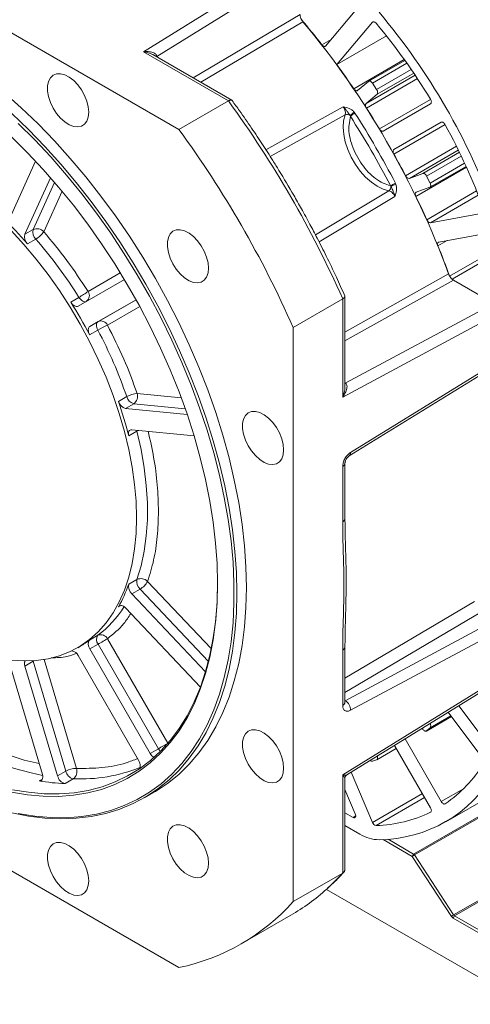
# Model space of a CAD drawing. Header units: inches. Extents: x 5451 to 9295, y -15947 to -4411.
# Tile 9 of 13: x 8861 to 8954, y -15690 to -15488. Entities that reach past the tile are written whole.
import ezdxf

# ---------------------------------------------------------------- set-up
doc = ezdxf.new("R2010")
doc.units = ezdxf.units.IN
doc.header["$MEASUREMENT"] = 0

msp = doc.modelspace()

# ---------------------------------------------------------------- linework, layer by layer
at = {"color": 7, "linetype": 'Continuous', "lineweight": 15}
for p, q in [((8791.739, -15451.3144), (8894.039, -15510.3563)), ((8917.8416, -15475.1215), (8886.7235, -15494.3809)), ((8889.4743, -15495.339), (8918.9737, -15477.0815)), ((8924.2331, -15493.1968), (8930.3424, -15485.9611)), ((8933.8942, -15488.3079), (8926.568, -15496.9848)), ((8936.7614, -15491.1269), (8926.5347, -15497.0292)), ((8886.7235, -15494.3809), (8904.2213, -15504.4797)), ((8904.9181, -15504.3411), (8888.6818, -15494.9704)), ((8940.5372, -15496.1449), (8933.1012, -15500.4366)), ((8926.5347, -15497.0292), (8926.5545, -15497.002)), ((8930.8157, -15502.3485), (8933.0627, -15500.4635)), ((8933.8586, -15500.8295), (8934.7353, -15502.1614)), ((8904.2213, -15504.4797), (8894.039, -15510.3563)), ((8934.8162, -15503.1272), (8932.5692, -15505.0122)), ((8930.2752, -15507.0127), (8930.1095, -15506.7858)), ((8936.0937, -15510.708), (8945.8255, -15505.0854)), ((8928.9816, -15509.8431), (8929.3235, -15507.6366)), ((8929.2528, -15507.492), (8929.3235, -15507.6366)), ((8948.0255, -15508.8959), (8938.2937, -15514.5186)), ((8859.2179, -15528.62), (8864.5263, -15516.8829)), ((8945.6918, -15522.2447), (8953.1273, -15517.9533)), ((8867.6166, -15520.2932), (8862.3537, -15531.9298)), ((8941.4643, -15520.4189), (8944.2193, -15519.4139)), ((8945.0152, -15519.9666), (8945.7303, -15521.3919)), ((8937.5684, -15521.9171), (8937.6583, -15522.0506)), ((8938.6981, -15521.6618), (8938.5845, -15521.4048)), ((8945.6494, -15522.2644), (8942.8944, -15523.2694)), ((8945.8236, -15529.557), (8956.5902, -15527.6185)), ((8862.3537, -15531.9298), (8864.0507, -15530.9504)), ((8864.5943, -15532.9353), (8862.8972, -15533.9147)), ((8956.8473, -15531.8689), (8947.5291, -15533.5466)), ((8873.3193, -15546.7206), (8882.8107, -15541.2368)), ((8950.2456, -15541.1886), (8950.5371, -15541.3568)), ((8958.8545, -15546.1571), (8950.5373, -15541.3569)), ((8871.7744, -15545.8885), (8873.4715, -15544.909)), ((8885.2107, -15545.3937), (8875.7193, -15550.8775)), ((8917.5595, -15551.095), (8927.7418, -15545.2184)), ((8927.7418, -15545.2184), (8927.7418, -15565.4266)), ((8928.2104, -15563.4353), (8928.2104, -15544.6844)), ((8958.8545, -15546.1571), (8928.2877, -15562.5658)), ((8927.7418, -15565.4266), (8959.9859, -15548.1175)), ((8875.7193, -15550.8775), (8877.4163, -15549.898)), ((8917.5595, -15551.095), (8917.5595, -15669.2418)), ((8877.3648, -15551.6525), (8875.6677, -15552.6319)), ((8929.0889, -15577.5226), (8959.6677, -15558.641)), ((8959.9859, -15557.9156), (8929.3796, -15576.8142)), ((8881.5993, -15566.3076), (8883.2963, -15565.3281)), ((8883.0463, -15567.7705), (8884.7433, -15566.791)), ((8883.0463, -15567.7705), (8895.7513, -15569.0253)), ((8885.4034, -15572.4191), (8883.7063, -15573.3985)), ((8897.1597, -15573.4073), (8884.3452, -15572.1416)), ((8927.7418, -15579.7182), (8927.7418, -15591.091)), ((8928.2104, -15590.438), (8928.2104, -15579.0653)), ((8948.9448, -15652.8203), (9070.5672, -15582.6266)), ((8883.7063, -15603.9442), (8885.4034, -15602.9648)), ((8884.3452, -15605.9385), (8886.0422, -15604.9591)), ((8884.3452, -15605.9385), (8899.5195, -15621.9554)), ((8898.468, -15625.0883), (8883.0463, -15608.8104)), ((8958.8545, -15611.4885), (8928.2877, -15627.8972)), ((8929.3796, -15629.8787), (8959.9859, -15613.4489)), ((8875.6677, -15615.4319), (8877.3648, -15614.4525)), ((8875.7193, -15617.2459), (8877.4163, -15616.2665)), ((8877.4163, -15616.2665), (8889.8359, -15637.7777)), ((8879.3477, -15615.1513), (8891.7673, -15636.6626)), ((8873.2126, -15617.0001), (8873.7782, -15616.6737)), ((8875.7193, -15617.2459), (8888.1388, -15638.7572)), ((8927.7418, -15617.4926), (8927.7418, -15628.8653)), ((8928.2104, -15628.2123), (8928.2104, -15616.8396)), ((8862.3537, -15620.7658), (8864.0507, -15619.7863)), ((8864.0507, -15619.7863), (8870.7721, -15642.4061)), ((8885.7388, -15640.1438), (8873.3193, -15618.6325)), ((8865.9393, -15643.0758), (8859.2179, -15620.456)), ((8862.3537, -15620.7658), (8869.0751, -15643.3855)), ((8894.039, -15682.831), (8791.739, -15623.7891)), ((8959.9859, -15623.247), (8927.7418, -15643.1569)), ((8928.5869, -15643.1639), (8959.6677, -15623.9723)), ((8956.5902, -15639.8264), (8949.441, -15630.287)), ((8951.6424, -15628.9277), (8956.8473, -15635.8728)), ((8944.9767, -15634.1443), (8950.1111, -15631.1811)), ((8944.2193, -15633.7514), (8944.1069, -15633.5807)), ((8945.7303, -15633.5175), (8945.0152, -15634.1174)), ((8940.5764, -15635.7607), (8948.0255, -15648.6628)), ((8888.1388, -15638.7572), (8889.8359, -15637.7777)), ((8934.7777, -15640.0369), (8938.7784, -15637.728)), ((8945.8255, -15649.9338), (8938.4136, -15637.0962)), ((8934.7353, -15640.0567), (8933.8586, -15640.3765)), ((8975.7232, -15640.192), (8942.3478, -15659.4545)), ((8942.5281, -15659.6335), (8975.9035, -15640.3711)), ((8869.0751, -15643.3855), (8870.7721, -15642.4061)), ((8885.7002, -15642.0119), (8885.8969, -15641.9178)), ((8929.4788, -15642.6132), (8933.8942, -15652.9393)), ((8870.6021, -15644.9491), (8872.2992, -15643.9696)), ((8927.7418, -15643.1569), (8927.7418, -15663.3651)), ((8928.2104, -15662.5932), (8928.2104, -15643.8422)), ((8930.3424, -15651.1862), (8928.2104, -15646.2002)), ((8886.8968, -15647.8968), (8888.8767, -15646.7541)), ((8928.2104, -15650.9673), (8929.8693, -15651.9247)), ((8950.5736, -15671.9667), (8983.949, -15652.7042)), ((8931.3031, -15655.3655), (8928.2104, -15653.5805)), ((8950.7539, -15672.1458), (8984.1294, -15652.8833)), ((8936.076, -15656.4879), (8942.0649, -15659.9444)), ((8937.0923, -15656.4213), (8942.3478, -15659.4545)), ((8942.3478, -15659.4545), (8942.0649, -15659.9444)), ((8942.0649, -15659.9444), (8942.5281, -15659.6335)), ((8942.0649, -15659.9444), (8950.1104, -15672.2775)), ((8942.5281, -15659.6335), (8950.5736, -15671.9667)), ((8927.7418, -15663.3651), (8917.5595, -15669.2418)), ((8924.3822, -15666.7252), (8965.3599, -15690.3753)), ((8924.3824, -15666.7251), (8965.077, -15690.2118)), ((8906.8719, -15677.9338), (8917.0543, -15672.0571)), ((8950.1104, -15672.2775), (8950.5736, -15671.9667)), ((8950.4711, -15672.6357), (8950.7539, -15672.1458)), ((8950.4711, -15672.6357), (8965.077, -15681.0654)), ((8965.3599, -15680.5756), (8950.7539, -15672.1458))]:
    msp.add_line(p, q, dxfattribs=at)
at = {"color": 8, "linetype": 'Continuous', "lineweight": 15}
for p, q in [((8896.9722, -15499.7551), (8918.9737, -15486.6871)), ((8919.5722, -15488.1847), (8898.5453, -15500.663)), ((8933.8942, -15488.3079), (8934.0574, -15488.2137)), ((8923.4637, -15492.9511), (8925.369, -15491.8514)), ((8926.5545, -15497.002), (8936.7528, -15491.1161)), ((8936.7477, -15491.1097), (8926.568, -15496.9848)), ((8889.4743, -15495.339), (8889.4054, -15495.388)), ((8889.4743, -15495.339), (8889.4743, -15495.4278)), ((8930.03, -15501.9979), (8940.4302, -15495.9955)), ((8933.8586, -15500.8295), (8940.9553, -15496.7337)), ((8941.8684, -15498.0446), (8934.7353, -15502.1614)), ((8934.8162, -15503.1272), (8942.3641, -15498.771)), ((8942.6497, -15499.1943), (8932.5692, -15505.0122)), ((8943.1271, -15499.9101), (8932.64, -15505.9626)), ((8935.3054, -15510.2663), (8945.8396, -15504.1865)), ((8911.9508, -15514.5564), (8927.873, -15505.7345)), ((8912.85, -15515.9587), (8928.247, -15507.375)), ((8948.0736, -15508.8741), (8938.2937, -15514.5186)), ((8948.8166, -15509.3425), (8938.2823, -15515.4224)), ((8940.6767, -15519.8826), (8951.1632, -15513.8304)), ((8941.4643, -15520.4189), (8951.5441, -15514.6013)), ((8951.7667, -15515.0579), (8944.2193, -15519.4139)), ((8945.0152, -15519.9666), (8952.1477, -15515.8501)), ((8953.2046, -15518.1235), (8942.8054, -15524.1254)), ((8952.8263, -15517.2964), (8945.7303, -15521.3919)), ((8868.4408, -15521.2438), (8864.0507, -15530.9504)), ((8869.9904, -15523.0804), (8866.2274, -15531.4007)), ((8937.2566, -15522.9801), (8922.123, -15532.0166)), ((8945.0495, -15528.9376), (8955.3007, -15523.0212)), ((8938.4902, -15524.124), (8922.8866, -15533.4965)), ((8945.8236, -15529.557), (8955.6463, -15523.8879)), ((8949.2675, -15533.2336), (8947.3573, -15534.336)), ((8949.7452, -15540.5511), (8957.7231, -15535.9467)), ((8957.7231, -15536.873), (8950.2456, -15541.1886)), ((8875.3477, -15543.7025), (8881.982, -15539.8695)), ((8928.2104, -15552.0564), (8949.5397, -15540.0899)), ((8950.5373, -15541.3569), (8928.2104, -15553.8719)), ((8885.2111, -15545.3945), (8877.4163, -15549.898)), ((8885.9819, -15546.7978), (8879.3477, -15550.6307)), ((8928.2104, -15562.5212), (8928.2877, -15562.5658)), ((8928.2104, -15562.6012), (8928.2877, -15562.5658)), ((8885.4417, -15564.681), (8894.5253, -15565.5782)), ((8884.7433, -15566.791), (8895.3406, -15567.8377)), ((8885.3669, -15572.2425), (8885.4034, -15572.4191)), ((8887.6065, -15603.3488), (8900.7082, -15617.178)), ((8886.0422, -15604.9591), (8900.1107, -15619.8087)), ((8928.2104, -15623.2883), (8954.8736, -15607.5003)), ((8882.1122, -15608.307), (8881.5993, -15608.603)), ((8955.9541, -15609.8145), (8928.2104, -15626.2263)), ((8864.0237, -15619.6876), (8864.0507, -15619.7863)), ((8864.0507, -15619.7863), (8864.2703, -15619.671)), ((8866.2865, -15619.4357), (8872.9488, -15641.8564)), ((8928.2104, -15627.8525), (8928.2877, -15627.8972)), ((8928.2877, -15627.8972), (8928.2104, -15627.9325)), ((8949.481, -15630.3403), (8947.5485, -15631.4556)), ((8950.1086, -15631.1778), (8945.0152, -15634.1174)), ((8945.7303, -15633.5175), (8950.0107, -15631.0471)), ((8938.4187, -15637.105), (8938.1228, -15637.2757)), ((8885.7753, -15641.9686), (8885.7002, -15642.0119)), ((8865.9584, -15644.03), (8865.2772, -15644.4231)), ((8948.0255, -15648.6628), (8952.6186, -15646.0118)), ((8944.145, -15647.0231), (8933.8942, -15652.9393)), ((8934.6334, -15653.5842), (8944.609, -15647.8268)), ((8929.8693, -15651.9247), (8930.435, -15651.5982)), ((8945.8409, -15650.8481), (8945.8092, -15650.8664))]:
    msp.add_line(p, q, dxfattribs=at)
at = {"color": 7, "linetype": 'Continuous', "lineweight": 15, "flags": 128}
for points in [[(8933.8942, -15488.3079), (8933.9593, -15488.251), (8934.0384, -15488.2177), (8934.1287, -15488.209), (8934.2271, -15488.2253), (8934.3303, -15488.2659), (8934.4348, -15488.3294), (8934.537, -15488.4138), (8934.6334, -15488.5161)], [(8924.2331, -15493.1968), (8924.1649, -15493.2555), (8924.0818, -15493.2886), (8923.9867, -15493.2949), (8923.8832, -15493.2743), (8923.7752, -15493.2274), (8923.6666, -15493.156), (8923.5615, -15493.0627), (8923.4637, -15492.9511)], [(8875.4903, -15506.8191), (8875.3911, -15505.7085), (8875.0982, -15504.5354), (8874.6252, -15503.3545), (8873.9943, -15502.2212), (8873.2349, -15501.1883), (8872.3827, -15500.3043), (8871.4774, -15499.6104), (8870.5613, -15499.139), (8869.6773, -15498.9123), (8868.8667, -15498.9408), (8868.1675, -15499.2232), (8867.6123, -15499.7462), (8867.2271, -15500.4855), (8867.0299, -15501.4064), (8867.0299, -15502.466), (8867.2271, -15503.6146), (8867.6123, -15504.7985), (8868.1675, -15505.9624), (8868.8667, -15507.0519), (8869.6773, -15508.016), (8870.5613, -15508.8096), (8871.4774, -15509.3957), (8872.3827, -15509.7468), (8873.2349, -15509.8465), (8873.9943, -15509.6901), (8874.6252, -15509.2851), (8875.0982, -15508.6502), (8875.3911, -15507.8152), (8875.4903, -15506.8191)], [(8933.0627, -15500.4635), (8933.1409, -15500.4178), (8933.2329, -15500.3995), (8933.3352, -15500.4091), (8933.4439, -15500.4465), (8933.5548, -15500.5101), (8933.6636, -15500.5975), (8933.7662, -15500.7054), (8933.8586, -15500.8295)], [(8907.9428, -15604.6182), (8907.8423, -15600.3848), (8907.541, -15596.0484), (8907.0398, -15591.6225), (8906.3404, -15587.1207), (8905.4448, -15582.5569), (8904.3559, -15577.9452), (8903.077, -15573.3), (8901.6121, -15568.6355), (8899.9657, -15563.9661), (8898.1428, -15559.3064), (8896.1491, -15554.6707), (8893.9908, -15550.0733), (8891.6746, -15545.5284), (8889.2076, -15541.0502), (8886.5974, -15536.6523), (8883.8521, -15532.3485), (8880.9802, -15528.1521), (8877.9906, -15524.0759), (8874.8924, -15520.1326), (8871.6954, -15516.3345), (8868.4092, -15512.6931), (8865.0443, -15509.2199), (8861.6108, -15505.9254), (8858.1195, -15502.82)], [(8930.8157, -15502.3485), (8930.7388, -15502.3938), (8930.6484, -15502.4125), (8930.5479, -15502.404), (8930.441, -15502.3685), (8930.3318, -15502.3075), (8930.2242, -15502.2232), (8930.1224, -15502.1187), (8930.03, -15501.9979)], [(8945.8092, -15504.134), (8945.8845, -15504.2759), (8945.9414, -15504.4224), (8945.9774, -15504.5677), (8945.991, -15504.706), (8945.9819, -15504.8316), (8945.9502, -15504.9394), (8945.8974, -15505.0252), (8945.8255, -15505.0854)], [(8859.6309, -15507.0681), (8863.0644, -15510.3626), (8866.4293, -15513.8358), (8869.7154, -15517.4772), (8872.9125, -15521.2753), (8876.0106, -15525.2186), (8879.0003, -15529.2948), (8881.8722, -15533.4912), (8884.6175, -15537.795), (8887.2277, -15542.1929), (8889.6947, -15546.6711), (8892.0109, -15551.216), (8894.1692, -15555.8134), (8896.1629, -15560.4491), (8897.9857, -15565.1088), (8899.6322, -15569.7782), (8901.0971, -15574.4427), (8902.376, -15579.0879), (8903.4649, -15583.6996), (8904.3605, -15588.2634), (8905.0599, -15592.7652), (8905.5611, -15597.1911), (8905.8624, -15601.5275), (8905.9629, -15605.7609)], [(8928.247, -15507.375), (8927.9451, -15508.5647), (8927.8505, -15509.9138), (8927.966, -15511.382), (8928.2883, -15512.9258), (8928.8077, -15514.4993), (8929.5089, -15516.0557), (8930.3709, -15517.5487), (8931.3681, -15518.934), (8932.471, -15520.1704), (8933.6466, -15521.2211), (8934.8602, -15522.055), (8936.0756, -15522.6472), (8937.2566, -15522.9801)], [(8948.0255, -15508.8959), (8948.1135, -15508.8637), (8948.2142, -15508.8608), (8948.3234, -15508.8873), (8948.4367, -15508.9421), (8948.5496, -15509.023), (8948.6575, -15509.1268), (8948.756, -15509.2493), (8948.8411, -15509.3855)], [(8860.9838, -15509.1144), (8864.3695, -15512.4848), (8867.6819, -15516.028), (8870.9106, -15519.733), (8874.0458, -15523.5884), (8877.0776, -15527.5822), (8879.9968, -15531.7022), (8882.7942, -15535.9355), (8885.4614, -15540.269), (8887.9899, -15544.6895), (8890.3721, -15549.1832), (8892.6005, -15553.7362), (8894.6682, -15558.3344), (8896.5689, -15562.9637), (8898.2967, -15567.6098), (8899.8462, -15572.2582), (8901.2127, -15576.8946), (8902.3919, -15581.5048), (8903.3802, -15586.0743), (8904.1745, -15590.5891), (8904.7724, -15595.0353), (8905.1721, -15599.3991), (8905.3722, -15603.6671), (8905.3722, -15607.8259), (8905.1721, -15611.8628), (8904.7724, -15615.7653), (8904.1745, -15619.5214), (8903.3802, -15623.1193), (8902.3919, -15626.5481), (8901.2127, -15629.797), (8899.8462, -15632.8561), (8898.2967, -15635.716), (8896.5689, -15638.3676), (8894.6682, -15640.803), (8892.6005, -15643.0145), (8890.3721, -15644.9953), (8887.9899, -15646.7393), (8885.4614, -15648.241), (8882.7942, -15649.496), (8879.9968, -15650.5002), (8877.0776, -15651.2505), (8874.0458, -15651.7447), (8870.9106, -15651.9813), (8867.6819, -15651.9594), (8864.3695, -15651.6792), (8860.9838, -15651.1415)], [(8936.0937, -15510.708), (8936.0097, -15510.7395), (8935.9139, -15510.7441), (8935.8101, -15510.7217), (8935.7019, -15510.6732), (8935.5934, -15510.6003), (8935.4886, -15510.5057), (8935.3914, -15510.393), (8935.3054, -15510.2663)], [(8902.0031, -15603.802), (8901.903, -15599.6975), (8901.603, -15595.4909), (8901.1042, -15591.1958), (8900.408, -15586.8263), (8899.5169, -15582.3967), (8898.4337, -15577.9213), (8897.1619, -15573.4148), (8895.7057, -15568.8918), (8894.0699, -15564.3672), (8892.2597, -15559.8556), (8890.2812, -15555.3719), (8888.1406, -15550.9306), (8885.8451, -15546.5462), (8883.4021, -15542.233), (8880.8195, -15538.0051), (8878.1059, -15533.8763), (8875.27, -15529.86), (8872.3211, -15525.9693), (8869.2688, -15522.217), (8866.1231, -15518.6153), (8862.8942, -15515.1758), (8859.5927, -15511.9099)], [(8938.2823, -15515.4224), (8938.2156, -15515.2845), (8938.1665, -15515.144), (8938.137, -15515.0059), (8938.1281, -15514.8755), (8938.1401, -15514.7575), (8938.1726, -15514.6563), (8938.2245, -15514.5756), (8938.2937, -15514.5186)], [(8945.7303, -15521.3919), (8945.7916, -15521.534), (8945.8337, -15521.6768), (8945.855, -15521.8147), (8945.8547, -15521.9426), (8945.8327, -15522.0555), (8945.79, -15522.149), (8945.7281, -15522.2195), (8945.6494, -15522.2644)], [(8942.8054, -15524.1254), (8942.7469, -15523.985), (8942.7073, -15523.8446), (8942.6881, -15523.7092), (8942.6898, -15523.5841), (8942.7125, -15523.4738), (8942.7554, -15523.3824), (8942.8168, -15523.3134), (8942.8944, -15523.2694)], [(8859.4897, -15531.1287), (8862.1229, -15534.0024), (8864.6679, -15537.034), (8867.1123, -15540.2088), (8869.4441, -15543.5113), (8871.6521, -15546.9253), (8873.7255, -15550.4344), (8875.6542, -15554.0213), (8877.4287, -15557.6687), (8879.0405, -15561.3586), (8880.4817, -15565.0733), (8881.7453, -15568.7945), (8882.825, -15572.5041), (8883.7157, -15576.1841), (8884.413, -15579.8165), (8884.9135, -15583.3836), (8885.2148, -15586.8681), (8885.3154, -15590.253), (8885.3154, -15590.253)], [(8900.1316, -15538.9), (8900.0324, -15537.7895), (8899.7395, -15536.6163), (8899.2665, -15535.4355), (8898.6356, -15534.3022), (8897.8763, -15533.2693), (8897.024, -15532.3853), (8896.1187, -15531.6913), (8895.2026, -15531.22), (8894.3186, -15530.9933), (8893.5081, -15531.0217), (8892.8088, -15531.3041), (8892.2536, -15531.8272), (8891.8684, -15532.5665), (8891.6712, -15533.4874), (8891.6712, -15534.5469), (8891.8684, -15535.6955), (8892.2536, -15536.8794), (8892.8088, -15538.0434), (8893.5081, -15539.1328), (8894.3186, -15540.0969), (8895.2026, -15540.8906), (8896.1187, -15541.4767), (8897.024, -15541.8277), (8897.8763, -15541.9275), (8898.6356, -15541.7711), (8899.2665, -15541.366), (8899.7395, -15540.7311), (8900.0324, -15539.8961), (8900.1316, -15538.9)], [(8947.3573, -15534.336), (8947.3095, -15534.1955), (8947.2813, -15534.0578), (8947.2737, -15533.928), (8947.2871, -15533.811), (8947.3209, -15533.711), (8947.3739, -15533.6318), (8947.4442, -15533.5763), (8947.5291, -15533.5466)], [(8871.7744, -15545.8885), (8871.9467, -15546.1314), (8872.1392, -15546.3462), (8872.345, -15546.5254), (8872.557, -15546.6626), (8872.7677, -15546.753), (8872.9696, -15546.7935), (8873.1557, -15546.7825), (8873.3193, -15546.7206)], [(8875.7193, -15550.8775), (8875.5839, -15550.9883), (8875.4814, -15551.144), (8875.4155, -15551.3392), (8875.3886, -15551.567), (8875.4014, -15551.8192), (8875.4537, -15552.0872), (8875.5435, -15552.3613), (8875.6677, -15552.6319)], [(8877.3648, -15551.6525), (8877.2406, -15551.3818), (8877.1508, -15551.1077), (8877.0985, -15550.8398), (8877.0856, -15550.5875), (8877.1126, -15550.3598), (8877.1785, -15550.1646), (8877.2809, -15550.0089), (8877.4163, -15549.898)], [(8915.5955, -15576.2834), (8915.4963, -15575.1728), (8915.2034, -15573.9997), (8914.7304, -15572.8188), (8914.0995, -15571.6855), (8913.3402, -15570.6526), (8912.4879, -15569.7686), (8911.5826, -15569.0746), (8910.6665, -15568.6033), (8909.7825, -15568.3766), (8908.972, -15568.4051), (8908.2727, -15568.6874), (8907.7176, -15569.2105), (8907.3323, -15569.9498), (8907.1351, -15570.8707), (8907.1351, -15571.9303), (8907.3323, -15573.0788), (8907.7176, -15574.2628), (8908.2727, -15575.4267), (8908.972, -15576.5162), (8909.7825, -15577.4803), (8910.6665, -15578.2739), (8911.5826, -15578.86), (8912.4879, -15579.2111), (8913.3402, -15579.3108), (8914.0995, -15579.1544), (8914.7304, -15578.7493), (8915.2034, -15578.1145), (8915.4963, -15577.2794), (8915.5955, -15576.2834)], [(8884.3452, -15572.1416), (8884.1574, -15572.148), (8883.9916, -15572.2055), (8883.8534, -15572.3121), (8883.7479, -15572.4641), (8883.6786, -15572.656), (8883.6482, -15572.8812), (8883.6575, -15573.1316), (8883.7063, -15573.3985)], [(8885.4034, -15602.9648), (8886.2579, -15600.1479), (8886.9028, -15597.1472), (8887.3346, -15593.9786), (8887.551, -15590.6585), (8887.551, -15587.2044), (8887.3346, -15583.6345), (8886.9028, -15579.9674), (8886.2579, -15576.2224), (8885.4034, -15572.4191)], [(8885.3154, -15590.253), (8885.2148, -15593.5217), (8884.9135, -15596.6585), (8884.413, -15599.6479), (8883.7157, -15602.4754), (8882.825, -15605.1272), (8881.7453, -15607.5905), (8880.4817, -15609.8532), (8879.0405, -15611.9043), (8877.4287, -15613.7338), (8875.6542, -15615.3328), (8873.7255, -15616.6935), (8871.6521, -15617.8093), (8869.4441, -15618.6747), (8867.1123, -15619.2855), (8864.6679, -15619.6387), (8862.1229, -15619.7327), (8859.4897, -15619.567)], [(8859.5927, -15646.7402), (8862.8942, -15647.2852), (8866.1231, -15647.5729), (8869.2688, -15647.6022), (8872.3211, -15647.3731), (8875.27, -15646.8863), (8878.1059, -15646.1434), (8880.8195, -15645.1469), (8883.4021, -15643.9), (8885.8451, -15642.4068), (8888.1406, -15640.6721), (8890.2812, -15638.7016), (8892.2597, -15636.5017), (8894.0699, -15634.0797), (8895.7057, -15631.4433), (8897.1619, -15628.6012), (8898.4337, -15625.5626), (8899.5169, -15622.3376), (8900.408, -15618.9365), (8901.1042, -15615.3706), (8901.603, -15611.6514), (8901.903, -15607.791), (8902.0031, -15603.802)], [(8859.7882, -15646.2159), (8863.0745, -15646.7584), (8866.2885, -15647.0447), (8869.4197, -15647.0738), (8872.4579, -15646.8458), (8875.3932, -15646.3613), (8878.216, -15645.6218), (8880.9171, -15644.6299), (8883.4878, -15643.3888), (8885.9196, -15641.9024), (8888.2045, -15640.1757), (8890.3352, -15638.2143), (8892.3046, -15636.0246), (8894.1065, -15633.6136), (8895.7348, -15630.9894), (8897.1842, -15628.1604), (8898.4501, -15625.1359), (8899.5284, -15621.9257), (8900.4154, -15618.5403), (8901.1083, -15614.9908), (8901.6049, -15611.2887), (8901.9035, -15607.4461), (8902.0031, -15603.4755)], [(8905.9629, -15605.7609), (8905.8624, -15609.8783), (8905.5611, -15613.8669), (8905.0599, -15617.7143), (8904.3605, -15621.4088), (8903.4649, -15624.9389), (8902.376, -15628.2936), (8901.0971, -15631.4627), (8899.6322, -15634.4362), (8897.9857, -15637.2051), (8896.1629, -15639.7607), (8894.1692, -15642.0952), (8892.0109, -15644.2013), (8889.6947, -15646.0725), (8887.2277, -15647.7031), (8884.6175, -15649.088), (8881.8722, -15650.2229), (8879.0003, -15651.1044), (8876.0106, -15651.7296), (8872.9125, -15652.0967), (8869.7154, -15652.2046), (8866.4293, -15652.0528), (8863.0644, -15651.6419), (8859.6309, -15650.9731)], [(8888.8767, -15646.7541), (8889.2076, -15646.5604), (8891.6746, -15644.9298), (8893.9908, -15643.0586), (8896.1491, -15640.9525), (8898.1428, -15638.618), (8899.9657, -15636.0624), (8901.6121, -15633.2935), (8903.077, -15630.32), (8904.3559, -15627.1509), (8905.4448, -15623.7962), (8906.3404, -15620.2661), (8907.0398, -15616.5717), (8907.541, -15612.7242), (8907.8423, -15608.7356), (8907.9428, -15604.6182)], [(8883.0463, -15608.8104), (8882.8433, -15608.621), (8882.6322, -15608.4721), (8882.4204, -15608.3688), (8882.2155, -15608.3149), (8882.0245, -15608.3121), (8881.8543, -15608.3606), (8881.7109, -15608.4588), (8881.5993, -15608.603)], [(8877.4163, -15616.2665), (8877.6525, -15616.1302), (8877.9102, -15615.9814), (8878.1797, -15615.8258), (8878.4507, -15615.6694), (8878.7126, -15615.5181), (8878.9555, -15615.3779), (8879.1699, -15615.254), (8879.3477, -15615.1513)], [(8915.5955, -15641.7866), (8915.4963, -15640.676), (8915.2034, -15639.5029), (8914.7304, -15638.322), (8914.0995, -15637.1887), (8913.3402, -15636.1558), (8912.4879, -15635.2717), (8911.5826, -15634.5778), (8910.6665, -15634.1065), (8909.7825, -15633.8798), (8908.972, -15633.9082), (8908.2727, -15634.1906), (8907.7176, -15634.7137), (8907.3323, -15635.453), (8907.1351, -15636.3739), (8907.1351, -15637.4334), (8907.3323, -15638.582), (8907.7176, -15639.766), (8908.2727, -15640.9299), (8908.972, -15642.0193), (8909.7825, -15642.9834), (8910.6665, -15643.7771), (8911.5826, -15644.3632), (8912.4879, -15644.7142), (8913.3402, -15644.814), (8914.0995, -15644.6576), (8914.7304, -15644.2525), (8915.2034, -15643.6176), (8915.4963, -15642.7826), (8915.5955, -15641.7866)], [(8945.0152, -15634.1174), (8944.937, -15634.1631), (8944.845, -15634.1815), (8944.7427, -15634.1718), (8944.634, -15634.1344), (8944.5231, -15634.0708), (8944.4143, -15633.9834), (8944.3117, -15633.8755), (8944.2193, -15633.7514)], [(8889.8359, -15637.7777), (8890.072, -15637.6415), (8890.3298, -15637.4927), (8890.5993, -15637.3371), (8890.8702, -15637.1806), (8891.1321, -15637.0294), (8891.375, -15636.8891), (8891.5895, -15636.7653), (8891.7673, -15636.6626)], [(8885.7002, -15642.0119), (8885.8528, -15641.9036), (8885.9681, -15641.7425), (8886.0415, -15641.535), (8886.0699, -15641.2896), (8886.0522, -15641.0164), (8885.9891, -15640.7264), (8885.8832, -15640.4316), (8885.7388, -15640.1438)], [(8934.8631, -15639.2885), (8934.8775, -15639.3262), (8934.9196, -15639.469), (8934.9409, -15639.607), (8934.9406, -15639.7349), (8934.9186, -15639.8477), (8934.8759, -15639.9412), (8934.814, -15640.0118), (8934.7353, -15640.0567)], [(8865.2772, -15644.4231), (8865.4833, -15644.4281), (8865.6653, -15644.3737), (8865.8158, -15644.2622), (8865.9288, -15644.0981), (8865.9996, -15643.8882), (8866.0254, -15643.6409), (8866.005, -15643.3664), (8865.9393, -15643.0758)], [(8948.8411, -15649.1147), (8948.756, -15649.1526), (8948.6575, -15649.1614), (8948.5496, -15649.1407), (8948.4367, -15649.0913), (8948.3234, -15649.0154), (8948.2142, -15648.9158), (8948.1135, -15648.7966), (8948.0255, -15648.6628)], [(8945.8255, -15649.9338), (8945.8974, -15650.0771), (8945.9502, -15650.2238), (8945.9819, -15650.3682), (8945.991, -15650.5044), (8945.9774, -15650.6269), (8945.9414, -15650.7307), (8945.8845, -15650.8116), (8945.8092, -15650.8664)], [(8929.8693, -15651.9247), (8930.0196, -15651.988), (8930.1591, -15651.9997), (8930.2777, -15651.9591), (8930.367, -15651.8691), (8930.4206, -15651.7362), (8930.4345, -15651.5698), (8930.4078, -15651.382), (8930.3424, -15651.1862)], [(8900.1316, -15661.32), (8900.0324, -15660.2095), (8899.7395, -15659.0363), (8899.2665, -15657.8555), (8898.6356, -15656.7221), (8897.8763, -15655.6893), (8897.024, -15654.8052), (8896.1187, -15654.1113), (8895.2026, -15653.64), (8894.3186, -15653.4132), (8893.5081, -15653.4417), (8892.8088, -15653.7241), (8892.2536, -15654.2472), (8891.8684, -15654.9864), (8891.6712, -15655.9074), (8891.6712, -15656.9669), (8891.8684, -15658.1155), (8892.2536, -15659.2994), (8892.8088, -15660.4634), (8893.5081, -15661.5528), (8894.3186, -15662.5169), (8895.2026, -15663.3106), (8896.1187, -15663.8966), (8897.024, -15664.2477), (8897.8763, -15664.3474), (8898.6356, -15664.1911), (8899.2665, -15663.786), (8899.7395, -15663.1511), (8900.0324, -15662.3161), (8900.1316, -15661.32)], [(8875.4903, -15664.9578), (8875.3911, -15663.8472), (8875.0982, -15662.6741), (8874.6252, -15661.4932), (8873.9943, -15660.3599), (8873.2349, -15659.327), (8872.3827, -15658.443), (8871.4774, -15657.749), (8870.5613, -15657.2777), (8869.6773, -15657.051), (8868.8667, -15657.0794), (8868.1675, -15657.3618), (8867.6123, -15657.8849), (8867.2271, -15658.6242), (8867.0299, -15659.5451), (8867.0299, -15660.6046), (8867.2271, -15661.7532), (8867.6123, -15662.9371), (8868.1675, -15664.1011), (8868.8667, -15665.1906), (8869.6773, -15666.1547), (8870.5613, -15666.9483), (8871.4774, -15667.5344), (8872.3827, -15667.8855), (8873.2349, -15667.9852), (8873.9943, -15667.8288), (8874.6252, -15667.4237), (8875.0982, -15666.7888), (8875.3911, -15665.9538), (8875.4903, -15664.9578)]]:
    msp.add_lwpolyline(points, dxfattribs=at)
at = {"color": 8, "linetype": 'Continuous', "lineweight": 15, "flags": 128}
for points in [[(8873.4715, -15544.909), (8873.6438, -15545.1519), (8873.8362, -15545.3668), (8874.0421, -15545.5459), (8874.2541, -15545.6832), (8874.4648, -15545.7736), (8874.6667, -15545.814), (8874.8527, -15545.8031), (8874.989, -15545.7559)], [(8885.4034, -15572.4191), (8885.6447, -15572.2955), (8885.6915, -15572.2746)], [(8825.5919, -15619.56), (8828.9345, -15622.7545), (8832.3347, -15625.7579), (8835.7812, -15628.5603), (8839.2624, -15631.1523), (8842.7669, -15633.5254), (8846.2831, -15635.6717), (8849.7993, -15637.5841), (8853.3038, -15639.2562), (8856.785, -15640.6825), (8860.2314, -15641.8584), (8863.6316, -15642.7798), (8865.9886, -15643.2736)], [(8924.4499, -15666.6642), (8925.2998, -15665.8755), (8927.7418, -15663.3651)]]:
    msp.add_lwpolyline(points, dxfattribs=at)
at = {"color": 7, "linetype": 'Continuous', "lineweight": 15}
for centre, radius, start, end in [((8832.4484, -15573.0839), 134.539, 19.808929, 40.191057), ((8792.3511, -15594.7795), 166.0107, 37.83464, 40.132472), ((8785.0954, -15600.4284), 175.1646, 20.149288, 39.850715), ((8836.7932, -15570.3358), 127.5428, 31.268929, 39.904353), ((8785.8778, -15599.6903), 174.137, 34.125597, 36.124533), ((8926.8155, -15497.193), 0.3234, 139.93068, 143.800515), ((8934.1428, -15502.6973), 0.7989, 327.442482, 42.126052), ((8726.3767, -15634.3174), 220.1966, 23.868204, 36.131801), ((8912.4411, -15486.2248), 27.1096, 308.326463, 310.673042), ((8933.2328, -15505.4406), 0.7899, 147.156254, 221.365508), ((8782.7419, -15601.7769), 177.904, 30.956176, 32.586561), ((8928.6559, -15508.2413), 0.958, 51.458705, 115.269507), ((8935.0429, -15515.3225), 9.5804, 119.844754, 126.654253), ((8780.2455, -15603.227), 178.2304, 27.327813, 32.67213), ((8716.1943, -15640.1941), 220.1966, 23.868204, 36.131801), ((8836.9797, -15570.7061), 127.5664, 20.096497, 28.730831), ((8782.7683, -15601.781), 177.8832, 27.413281, 29.043887), ((8941.4248, -15519.6305), 0.7894, 198.625534, 272.866266), ((8944.2552, -15520.2116), 0.7985, 17.864442, 92.578828), ((8936.7113, -15522.193), 0.9576, 304.713272, 8.54995), ((8933.741, -15513.0615), 9.6473, 293.37382, 300.135938), ((8947.5183, -15546.8325), 26.6714, 109.31121, 111.696338), ((8785.9534, -15600.2006), 174.3273, 24.128763, 25.873979), ((8797.5427, -15590.7372), 86.6025, 41.005308, 45.900185), ((8945.8952, -15528.674), 0.8859, 197.311704, 265.362978), ((8866.0742, -15531.4631), 2.0874, 165.780659, 224.850009), ((8864.8325, -15532.6572), 1.8773, 42.01245, 114.609463), ((8864.3771, -15532.4426), 2.0874, 165.780659, 224.850009), ((8862.0862, -15528.63), 4.9826, 300.22353, 326.21476), ((8791.3546, -15596.5115), 96.9845, 32.145408, 40.959878), ((8793.5632, -15596.9915), 166.0673, 19.868627, 22.165896), ((8861.9098, -15524.8674), 23.1374, 299.979827, 305.505915), ((8786.281, -15599.7438), 101.0421, 27.791761, 32.208277), ((8889.0318, -15571.8592), 23.333, 114.521612, 120.00134), ((8878.0081, -15551.2502), 1.4759, 24.816274, 113.635005), ((8791.5983, -15596.9761), 97.0058, 19.041237, 27.854383), ((8885.7732, -15569.6601), 4.9901, 93.808952, 119.759676), ((8885.3104, -15564.7831), 2.0865, 195.142954, 254.231101), ((8883.6569, -15565.2608), 1.8767, 305.375494, 17.995829), ((8799.6774, -15594.509), 86.6401, 14.102457, 18.995888), ((8883.6133, -15565.7625), 2.0865, 195.142954, 254.231101), ((8856.6464, -15594.5116), 28.6568, 330.545635, 340.782314), ((8885.8614, -15604.3534), 2.1936, 169.250451, 226.272931), ((8887.5585, -15603.3739), 2.1936, 169.250451, 226.272931), ((8886.2298, -15604.7353), 1.9539, 45.202169, 115.021288), ((8883.9052, -15601.318), 4.2219, 300.409331, 331.247684), ((8864.1056, -15599.8965), 19.3657, 299.964993, 306.658177), ((8876.8621, -15616.3057), 1.4799, 143.812202, 219.443696), ((8878.5592, -15615.3263), 1.4799, 143.812202, 219.443696), ((8877.9813, -15615.8658), 1.542, 27.607564, 113.567864), ((8871.7716, -15619.3018), 1.6863, 23.385464, 81.505501), ((8863.6892, -15620.2693), 1.4248, 157.973101, 200.388974), ((8926.9925, -15629.9025), 2.3873, 0.56989, 57.141265), ((8945.0772, -15633.0943), 0.7782, 327.051818, 38.771085), ((8890.1754, -15637.633), 2.3263, 208.897852, 236.711628), ((8933.7567, -15639.8408), 0.5453, 223.480984, 280.768681), ((8872.8583, -15646.0823), 4.2269, 88.773888, 119.574316), ((8872.7935, -15641.9594), 2.0701, 192.462085, 256.184778), ((8871.2358, -15642.4863), 1.8251, 305.634815, 20.19097), ((8933.1923, -15626.2469), 27.7096, 304.384401, 328.34457), ((8872.093, -15602.6347), 42.3406, 260.736507, 267.982067), ((8871.0964, -15642.9388), 2.0701, 192.462085, 256.184778), ((8934.9868, -15628.6349), 27.8856, 270.483977, 329.551333), ((8933.8194, -15625.9002), 27.6959, 271.684052, 295.652129), ((8934.7978, -15652.6496), 0.9489, 197.772187, 260.017794), ((8935.3399, -15648.8881), 7.6323, 238.068364, 269.11753), ((8942.0547, -15659.9299), 0.5585, 32.048834, 58.349797), ((8895.4214, -15634.6235), 43.2349, 300.023647, 312.176338), ((8885.1132, -15640.2327), 43.5234, 281.834125, 318.201115), ((8951.0572, -15671.6848), 1.117, 212.048761, 238.350991), ((8951.047, -15671.6703), 0.5585, 212.049623, 238.351251)]:
    msp.add_arc(centre, radius, start, end, dxfattribs=at)
at = {"color": 8, "linetype": 'Continuous', "lineweight": 15}
for centre, radius, start, end in [((8874.1323, -15544.5548), 1.4844, 308.399013, 35.03833), ((8928.6247, -15576.9177), 0.7619, 307.138219, 7.807039), ((8927.4261, -15578.9976), 0.7867, 293.658711, 355.500819), ((8927.4099, -15590.3581), 0.8045, 294.367409, 354.299942), ((8864.3203, -15597.1659), 21.6561, 307.038223, 328.298333), ((8927.4099, -15616.7597), 0.8045, 294.366822, 354.297865), ((8927.4099, -15628.1324), 0.8045, 294.367409, 354.299942), ((8892.0808, -15636.4964), 2.5849, 209.715198, 224.576393), ((8873.804, -15611.2393), 32.7649, 267.367635, 291.87121)]:
    msp.add_arc(centre, radius, start, end, dxfattribs=at)
at = {"color": 7, "linetype": 'Continuous', "lineweight": 15}
for points, knots in [([(8919.5722, -15488.1847), (8919.4659, -15488.0415), (8919.2532, -15487.755), (8919.047, -15487.2537), (8918.9775, -15486.8953), (8918.9742, -15486.7173), (8918.9737, -15486.6871)], [0, 0, 0, 0, 0.31206154, 0.62412624, 0.93612187, 1, 1, 1, 1]), ([(8886.7235, -15494.3809), (8887.0634, -15494.3547), (8887.7356, -15494.3029), (8888.5205, -15494.4401), (8889.0227, -15494.6622), (8889.2815, -15494.8621), (8889.4438, -15495.0887), (8889.4644, -15495.2578), (8889.4743, -15495.339)], [0, 0, 0, 0, 0.2958394, 0.58496165, 0.71295942, 0.82164201, 0.91429726, 1, 1, 1, 1]), ([(8904.9767, -15504.4353), (8904.963, -15504.4014), (8904.9317, -15504.3241), (8904.7966, -15504.2965), (8904.6299, -15504.3055), (8904.4356, -15504.3655), (8904.292, -15504.442), (8904.2213, -15504.4797)], [0, 0, 0, 0, 0.17056433, 0.38876023, 0.59932464, 0.80285598, 1, 1, 1, 1]), ([(8917.6739, -15523.911), (8916.6681, -15522.1975), (8915.2625, -15519.8028), (8913.1041, -15516.3347), (8911.24, -15513.4247), (8908.9542, -15510.0058), (8906.866, -15506.9864), (8905.5031, -15505.1245), (8904.9911, -15504.425)], [0, 0, 0, 0, 0.255251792, 0.356728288, 0.525385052, 0.700148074, 0.887357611, 1, 1, 1, 1]), ([(8927.873, -15505.7345), (8928.2691, -15505.8068), (8928.8625, -15505.9151), (8929.6392, -15506.3057), (8929.9528, -15506.6258), (8930.1095, -15506.7858)], [0, 0, 0, 0, 0.50109181, 0.7506479, 1, 1, 1, 1]), ([(8928.247, -15507.375), (8928.2734, -15507.2625), (8928.3262, -15507.0377), (8928.2708, -15506.6092), (8928.1256, -15506.1574), (8927.9572, -15505.8754), (8927.873, -15505.7345)], [0, 0, 0, 0, 0.2501808, 0.50027154, 0.75022267, 1, 1, 1, 1]), ([(8927.873, -15505.7345), (8928.0604, -15505.9197), (8928.4083, -15506.2636), (8928.8253, -15506.8312), (8929.0947, -15507.2475), (8929.2528, -15507.492)], [0, 0, 0, 0, 0.32506059, 0.60365241, 1, 1, 1, 1]), ([(8929.3235, -15507.6366), (8930.7811, -15509.9685), (8933.6961, -15514.6324), (8936.2776, -15519.4888), (8937.5684, -15521.9171)], [0, 0, 0, 0, 0.4999993, 1, 1, 1, 1]), ([(8937.5684, -15521.9171), (8937.0773, -15521.7833), (8936.081, -15521.5117), (8934.5141, -15520.5337), (8933.011, -15519.1938), (8931.6591, -15517.5474), (8930.516, -15515.6856), (8929.6476, -15513.6908), (8929.0858, -15511.6757), (8929.016, -15510.4482), (8928.9816, -15509.8431)], [0, 0, 0, 0, 0.12322808, 0.25000107, 0.37677318, 0.5000008, 0.62322776, 0.75000006, 0.87677271, 1, 1, 1, 1]), ([(8938.4902, -15524.124), (8938.4101, -15523.9805), (8938.2499, -15523.6934), (8937.9312, -15523.3418), (8937.5879, -15523.0799), (8937.3671, -15523.0134), (8937.2566, -15522.9801)], [0, 0, 0, 0, 0.250066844, 0.500090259, 0.750081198, 1, 1, 1, 1]), ([(8937.6583, -15522.0506), (8937.7908, -15522.3097), (8938.0165, -15522.7509), (8938.2995, -15523.3956), (8938.4235, -15523.869), (8938.4902, -15524.124)], [0, 0, 0, 0, 0.396188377, 0.674755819, 1, 1, 1, 1]), ([(8938.6981, -15521.6618), (8938.7582, -15521.8765), (8938.8789, -15522.3085), (8938.8287, -15523.1766), (8938.6255, -15523.7453), (8938.4902, -15524.124)], [0, 0, 0, 0, 0.248312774, 0.499453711, 1, 1, 1, 1]), ([(8928.1784, -15544.5797), (8927.6049, -15543.2971), (8926.3829, -15540.5638), (8924.4756, -15536.6125), (8922.6516, -15533.0018), (8920.9372, -15529.7517), (8919.3316, -15526.8112), (8918.1982, -15524.8282), (8917.6739, -15523.911)], [0, 0, 0, 0, 0.18289799, 0.38974757, 0.56815131, 0.70568167, 0.86387322, 1, 1, 1, 1]), ([(8866.2274, -15531.4007), (8867.8463, -15533.3372), (8871.0842, -15537.2101), (8873.9265, -15541.5384), (8875.3477, -15543.7025)], [0, 0, 0, 0, 0.50000034, 1, 1, 1, 1]), ([(8950.5373, -15541.3569), (8950.4101, -15541.2691), (8950.1557, -15541.0934), (8949.818, -15540.6732), (8949.627, -15540.3199), (8949.5524, -15540.1233), (8949.5397, -15540.0899)], [0, 0, 0, 0, 0.31205745, 0.62412945, 0.93612301, 1, 1, 1, 1]), ([(8927.7418, -15545.2184), (8927.8098, -15545.176), (8927.9479, -15545.09), (8928.097, -15544.9518), (8928.1881, -15544.812), (8928.2319, -15544.6819), (8928.1812, -15544.6168), (8928.1592, -15544.5886)], [0, 0, 0, 0, 0.19782369, 0.40205121, 0.61333021, 0.83226098, 1, 1, 1, 1]), ([(8879.3477, -15550.6307), (8880.5114, -15552.9436), (8882.8387, -15557.5695), (8884.5741, -15562.3105), (8885.4417, -15564.681)], [0, 0, 0, 0, 0.50000009, 1, 1, 1, 1]), ([(8928.2877, -15562.5658), (8928.3531, -15562.615), (8928.4893, -15562.7173), (8928.6043, -15562.9711), (8928.6479, -15563.2952), (8928.5891, -15563.841), (8928.3154, -15564.5892), (8927.9345, -15565.1454), (8927.7418, -15565.4266)], [0, 0, 0, 0, 0.08569965, 0.17835636, 0.28703583, 0.41503607, 0.70416128, 1, 1, 1, 1]), ([(8929.3796, -15576.8142), (8929.1715, -15576.9689), (8928.7388, -15577.2903), (8928.1885, -15578.0659), (8927.8114, -15578.9347), (8927.7644, -15579.4637), (8927.7418, -15579.7182)], [0, 0, 0, 0, 0.24055272, 0.49999939, 0.75944558, 1, 1, 1, 1]), ([(8928.4929, -15578.1929), (8928.5619, -15578.0842), (8928.6584, -15577.9322), (8928.8133, -15577.7537), (8928.9336, -15577.6355), (8929.0379, -15577.5539), (8929.0743, -15577.533), (8929.0851, -15577.5268)], [0, 0, 0, 0, 0.34720029, 0.48592679, 0.70103848, 0.91143663, 1, 1, 1, 1]), ([(8928.2118, -15579.058), (8928.2114, -15579.0494), (8928.2098, -15579.0145), (8928.2249, -15578.8813), (8928.2701, -15578.6974), (8928.3492, -15578.4659), (8928.4386, -15578.2961), (8928.4929, -15578.1929)], [0, 0, 0, 0, 0.07664096, 0.31250649, 0.50429418, 0.69870279, 1, 1, 1, 1]), ([(8889.8409, -15588.9471), (8889.7909, -15590.6918), (8889.691, -15594.1827), (8888.9403, -15599.0212), (8888.051, -15601.9066), (8887.6065, -15603.3488)], [0, 0, 0, 0, 0.333246, 0.66674416, 1, 1, 1, 1]), ([(8927.7418, -15591.091), (8927.7554, -15592.3236), (8927.7832, -15594.8533), (8927.9106, -15598.5614), (8927.9923, -15602.2898), (8927.9925, -15605.9821), (8927.911, -15609.7886), (8927.7842, -15613.6451), (8927.7557, -15616.2265), (8927.7418, -15617.4926)], [0, 0, 0, 0, 0.14092195, 0.28920469, 0.42989697, 0.56992847, 0.70860231, 0.85708828, 1, 1, 1, 1]), ([(8928.2104, -15616.8396), (8928.2264, -15615.4763), (8928.2553, -15613.0201), (8928.3624, -15609.6725), (8928.4296, -15606.8724), (8928.4593, -15604.5421), (8928.4578, -15602.3612), (8928.4279, -15600.0998), (8928.3609, -15597.3891), (8928.2526, -15594.1128), (8928.2252, -15591.7256), (8928.2104, -15590.438)], [0, 0, 0, 0, 0.15425035, 0.27791095, 0.37518111, 0.46800625, 0.54095866, 0.62252886, 0.72644027, 0.85244736, 1, 1, 1, 1]), ([(8928.2124, -15628.2646), (8928.2127, -15628.2676), (8928.2134, -15628.2744), (8928.2124, -15628.2304), (8928.2118, -15628.205)], [0, 0, 0, 0, 0.42532922, 1, 1, 1, 1]), ([(8927.7418, -15628.8653), (8927.7644, -15629.0937), (8927.8114, -15629.5684), (8928.1885, -15630.0019), (8928.7388, -15630.1423), (8929.1715, -15629.9644), (8929.3796, -15629.8787)], [0, 0, 0, 0, 0.24055586, 0.50000187, 0.75944745, 1, 1, 1, 1]), ([(8928.2104, -15643.8422), (8928.2154, -15643.7746), (8928.2254, -15643.6377), (8928.3063, -15643.4463), (8928.427, -15643.2795), (8928.5363, -15643.2007), (8928.5897, -15643.1622)], [0, 0, 0, 0, 0.24933745, 0.50462312, 0.75749209, 1, 1, 1, 1]), ([(8928.2087, -15662.5931), (8928.2036, -15662.6712), (8928.1932, -15662.8289), (8928.0952, -15663.0413), (8927.9483, -15663.2275), (8927.8099, -15663.3198), (8927.7418, -15663.3651)], [0, 0, 0, 0, 0.25244474, 0.5099647, 0.75888966, 1, 1, 1, 1]), ([(8924.6156, -15666.511), (8925.2341, -15665.9554), (8926.4044, -15664.9042), (8927.4688, -15663.7075), (8927.9706, -15663.1432)], [0, 0, 0, 0, 0.52851256, 1, 1, 1, 1])]:
    msp.add_open_spline(points, degree=3, knots=knots, dxfattribs=at)
at = {"color": 8, "linetype": 'Continuous', "lineweight": 15}
for points, knots in [([(8888.6817, -15494.9704), (8888.3736, -15494.8244), (8887.75, -15494.5288), (8887.0684, -15494.4306), (8886.7235, -15494.3809)], [0, 0, 0, 0, 0.49410201, 1, 1, 1, 1]), ([(8927.7418, -15565.4266), (8927.8712, -15565.1031), (8928.127, -15564.4635), (8928.1828, -15563.7754), (8928.2104, -15563.4353)], [0, 0, 0, 0, 0.50573838, 1, 1, 1, 1]), ([(8887.7141, -15572.4744), (8888.1187, -15574.2591), (8888.9666, -15578), (8889.6898, -15583.538), (8889.7905, -15587.1445), (8889.8409, -15588.9471)], [0, 0, 0, 0, 0.313331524, 0.656790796, 1, 1, 1, 1]), ([(8884.1478, -15609.973), (8883.6802, -15610.6873), (8882.3298, -15612.75), (8880.5266, -15614.202), (8879.3477, -15615.1513)], [0, 0, 0, 0, 0.34625353, 1, 1, 1, 1]), ([(8827.1064, -15617.8988), (8828.7329, -15619.4619), (8831.9861, -15622.5882), (8837.0447, -15626.7646), (8842.1956, -15630.5279), (8847.4142, -15633.7973), (8852.634, -15636.555), (8857.7815, -15638.7224), (8862.0099, -15640.1551), (8864.4523, -15640.6452), (8865.2656, -15640.8084)], [0, 0, 0, 0, 0.13227874, 0.26456163, 0.39884098, 0.53312844, 0.66740764, 0.80169479, 0.93397359, 1, 1, 1, 1]), ([(8872.9886, -15618.1887), (8872.3331, -15618.4225), (8870.7137, -15619.0002), (8868.8699, -15619.0606), (8867.7724, -15619.0966)], [0, 0, 0, 0, 0.40477693, 1, 1, 1, 1]), ([(8872.9488, -15641.8564), (8874.7188, -15641.8361), (8878.2601, -15641.7954), (8882.4581, -15641.0387), (8884.7591, -15640.1175), (8885.5426, -15639.8038)], [0, 0, 0, 0, 0.397269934, 0.794792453, 1, 1, 1, 1]), ([(8927.7418, -15643.1569), (8927.9395, -15643.1843), (8928.3227, -15643.2374), (8928.4986, -15643.1852), (8928.5838, -15643.1599)], [0, 0, 0, 0, 0.51597213, 1, 1, 1, 1]), ([(8928.2104, -15643.8422), (8928.1828, -15643.761), (8928.127, -15643.5967), (8927.8712, -15643.3046), (8927.7418, -15643.1569)], [0, 0, 0, 0, 0.49426391, 1, 1, 1, 1])]:
    msp.add_open_spline(points, degree=3, knots=knots, dxfattribs=at)

doc.saveas('drawing.dxf')
